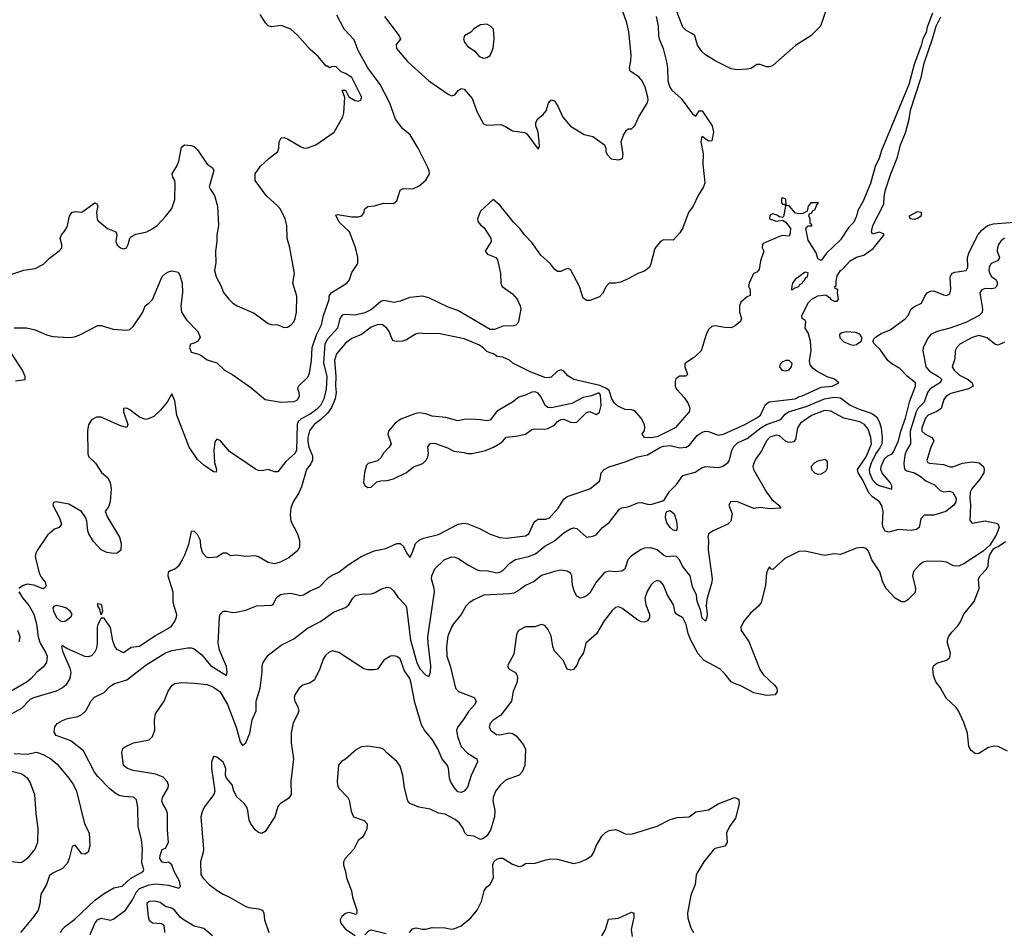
# Model space of a CAD drawing. Header units: inches. Extents: x 1384664 to 1536621, y 460766 to 646467.
# Tile 168 of 256: x 1452204 to 1458329, y 523392 to 529069. Entities that reach past the tile are written whole.
import ezdxf

# ---------------------------------------------------------------- set-up
doc = ezdxf.new("R2010")
doc.units = ezdxf.units.IN
doc.header["$MEASUREMENT"] = 0
doc.layers.add('B4552', color=7, linetype='Continuous')

msp = doc.modelspace()

# ---------------------------------------------------------------- linework, layer by layer
at = {"layer": 'B4552', "color": 5}
for points, elevation in [([(1457881.6, 529110), (1457850, 529023.8), (1457842.2, 528990), (1457821.4, 528950), (1457811.7, 528908.3), (1457769.1, 528790), (1457734.3, 528665.7), (1457564.4, 528255.6), (1457550, 528207.7), (1457524.9, 528155.1), (1457496.5, 528050), (1457450, 527936.3), (1457418.4, 527881.6), (1457410, 527846.8), (1457392.6, 527810), (1457361.7, 527778.3), (1457310, 527700.7), (1457222.5, 527617.5), (1457190, 527571), (1457170, 527581), (1457159.5, 527619.5), (1457110, 527698), (1457094, 527770), (1457110, 527786), (1457132.7, 527787.3), (1457132.7, 527792.7), (1457122, 527802), (1457122, 527830), (1457114, 527850), (1457118, 527862), (1457132.7, 527867.3), (1457138, 527882), (1457150, 527886), (1457162, 527918), (1457174, 527930), (1457126, 527930), (1457108, 527910), (1457102, 527878), (1457076.4, 527863.6), (1457050, 527862), (1457030, 527866), (1456990, 527911.3), (1456972.7, 527912.7), (1456970, 527952), (1456950, 527962), (1456944, 527956), (1456944, 527930), (1456950, 527922), (1456962, 527922), (1456968.4, 527908.4), (1456955.1, 527844.9), (1456950, 527838), (1456930, 527842), (1456914, 527854), (1456890, 527862), (1456870, 527854), (1456869, 527831), (1456910, 527815.3), (1456950, 527822), (1456970, 527809.3), (1456999.6, 527770), (1456998, 527742), (1456990, 527722), (1456950, 527726), (1456930, 527720.7), (1456830, 527677.3), (1456824.5, 527670), (1456823.7, 527650), (1456834, 527630), (1456812.7, 527570), (1456804.7, 527515.3), (1456790, 527498), (1456768, 527490), (1456742, 527430), (1456738, 527410), (1456748, 527390), (1456747.3, 527352.7), (1456730, 527344.7), (1456690, 527311.3), (1456680.9, 527290), (1456680.9, 527250), (1456695.3, 527210), (1456688.9, 527191.1), (1456654.8, 527165.2), (1456630, 527153.4), (1456590, 527154), (1456530, 527164.4), (1456510, 527160.4), (1456490, 527143), (1456474.3, 527110), (1456442.7, 527010), (1456402, 526970), (1456342, 526930), (1456342, 526910), (1456358, 526862), (1456348, 526852), (1456309.2, 526850.8), (1456285.6, 526834.4), (1456280.9, 526819.1), (1456282, 526790), (1456289.6, 526770), (1456338, 526718), (1456362.4, 526682.4), (1456372.3, 526652.3), (1456368.6, 526630), (1456280.8, 526530), (1456170, 526473.9), (1456127.7, 526467.7), (1456090.2, 526470.2), (1456077, 526490), (1456090, 526513.2), (1456093.2, 526533.2), (1456090, 526550.6), (1456070, 526590.5), (1456030, 526635.5), (1456010, 526642), (1455970, 526643.7), (1455924, 526664), (1455904, 526684), (1455888.4, 526710), (1455870, 526762), (1455850, 526778), (1455812.8, 526792.8), (1455650.5, 526830.5), (1455614.6, 526854.6), (1455590, 526882.8), (1455570, 526891), (1455550, 526882.8), (1455510, 526844.9), (1455490, 526840.5), (1455470, 526843.8), (1455379.6, 526879.6), (1455272.6, 526932.6), (1455250, 526950.4), (1455210, 526970.4), (1455174.8, 526974.8), (1455152, 526990), (1455130, 526996), (1455110, 527006), (1455088.2, 527028.2), (1455064.1, 527044.1), (1454970, 527084.4), (1454810, 527117.6), (1454730, 527115.5), (1454690, 527119.1), (1454667, 527113), (1454610, 527077.3), (1454586, 527070), (1454546.9, 527066.9), (1454530, 527070.8), (1454521.7, 527081.7), (1454502, 527130), (1454487.3, 527150), (1454461, 527170), (1454433, 527173), (1454390, 527156.5), (1454329.8, 527110.2), (1454270, 527086.5), (1454230, 527057.8), (1454174, 526990), (1454161.7, 526950), (1454170.8, 526850.8), (1454168.7, 526791.3), (1454172.4, 526750), (1454166.2, 526710), (1454142.9, 526657.1), (1454119, 526621), (1454078.1, 526581.9), (1454035.4, 526550), (1454007.4, 526512.6), (1453996.4, 526470), (1453995.6, 526444.4), (1454003.3, 526410), (1454025, 526355), (1454026, 526330), (1454014.4, 526305.6), (1453987.3, 526270), (1453956, 526164), (1453937.7, 526122.3), (1453905.8, 526070), (1453890.8, 526030), (1453886.5, 525990), (1453890.9, 525950), (1453931.1, 525871.1), (1453943.7, 525830), (1453945.3, 525790), (1453933.2, 525766.8), (1453879.1, 525720.9), (1453825.1, 525694.9), (1453790, 525684.7), (1453750, 525692.6), (1453690, 525726.9), (1453670, 525733.3), (1453610, 525730.3), (1453550, 525738.7), (1453514.8, 525734.8), (1453490, 525751), (1453470, 525750.8), (1453430, 525724.9), (1453380.9, 525720.9), (1453365.9, 525725.8), (1453342.4, 525750), (1453330.5, 525789.5), (1453328, 525830), (1453310, 525866.8), (1453290, 525886.8), (1453270, 525884.7), (1453254.7, 525805.3), (1453230, 525738), (1453215.1, 525710), (1453190, 525667.7), (1453170, 525650.7), (1453140.1, 525639.9), (1453127.3, 525630), (1453126.2, 525610), (1453156.5, 525510), (1453156.2, 525450), (1453160.2, 525430), (1453179.7, 525370), (1453177.4, 525350), (1453168, 525330), (1453141.2, 525290), (1453045.1, 525234.9), (1452950, 525170.4), (1452897.4, 525162.6), (1452850, 525130.6), (1452810, 525151.5), (1452795.9, 525170), (1452784.1, 525204.1), (1452768.5, 525288.5), (1452730, 525346), (1452710, 525346), (1452690, 525307.3), (1452686.3, 525290), (1452686.2, 525190), (1452682.1, 525157.9), (1452670, 525131.8), (1452650, 525112.8), (1452630, 525104.9), (1452610, 525107.8), (1452496.9, 525156.9), (1452470, 525174.4), (1452464.5, 525170), (1452470, 525141.2), (1452516, 525036), (1452521.4, 525010), (1452515.7, 524970), (1452490, 524930.1), (1452470, 524912.8), (1452430, 524892.6), (1452290, 524851.5), (1452270, 524840.2), (1452215, 524785), (1452150, 524748.2)], 620), ([(1454472.4, 529090), (1454564.4, 528970), (1454571.9, 528948.1), (1454545.3, 528914.7), (1454548.9, 528890), (1454616.2, 528810), (1454750, 528689.2), (1454870, 528605.3), (1454890, 528596.4), (1454910, 528602.4), (1454931.8, 528628.2), (1454950, 528641.1), (1454970, 528636.2), (1455019.3, 528579.3), (1455050, 528493.1), (1455090, 528421.3), (1455110, 528412.7), (1455196.7, 528416.7), (1455225.5, 528405.5), (1455270, 528378), (1455346.8, 528366.8), (1455358.8, 528358.8), (1455430, 528264.7), (1455437.2, 528282.8), (1455436, 528310), (1455428.7, 528370), (1455414, 528410), (1455414, 528430), (1455426.8, 528453.2), (1455460.2, 528479.8), (1455478.6, 528501.4), (1455494, 528550), (1455510, 528571.3), (1455530, 528564.7), (1455552.1, 528532.1), (1455583.4, 528463.4), (1455630, 528407.3), (1455715.3, 528355.3), (1455770, 528342.8), (1455842, 528290), (1455851.1, 528271.1), (1455851, 528250), (1455858.8, 528230), (1455884.1, 528204.1), (1455930, 528198), (1455953.6, 528206.4), (1455957.2, 528230), (1455945.2, 528310), (1455959.3, 528350), (1455978.6, 528381.4), (1455990, 528391), (1456010, 528391), (1456030, 528411.3), (1456054.9, 528465.1), (1456108, 528550), (1456113.3, 528570), (1456112.1, 528587.9), (1456094, 528650), (1456077, 528690), (1456054.6, 528714.6), (1456002, 528750), (1455999.2, 528759.2), (1455996.8, 528770), (1456006.3, 528813.7), (1456008, 528850), (1455993.9, 528993.9), (1455981.6, 529050), (1455946.2, 529150)], 660), ([(1457227.4, 529150), (1457186.6, 529030), (1457126.3, 528970), (1457030, 528908.1), (1456890, 528783.7), (1456870, 528775.8), (1456850, 528777), (1456810, 528790.6), (1456790, 528790.8), (1456754.2, 528765.8), (1456730, 528760.7), (1456670, 528757.1), (1456630, 528764.4), (1456530, 528813.4), (1456470, 528850.3), (1456448.9, 528870), (1456419.6, 528910), (1456403, 528970), (1456390, 528981.6), (1456350, 529001.3), (1456330, 529023.7), (1456287.5, 529130)], 640), ([(1452154.8, 527485.3), (1452230, 527510.6), (1452299.1, 527520.9), (1452352, 527548), (1452390, 527586.8), (1452449.5, 527630.5), (1452465.2, 527650), (1452466.6, 527670), (1452456.2, 527710), (1452463.6, 527730), (1452484.9, 527755.1), (1452499.1, 527780.9), (1452513.6, 527846.4), (1452529.2, 527870), (1452550, 527876), (1452590, 527871.3), (1452671, 527931), (1452683.6, 527923.6), (1452690.7, 527910.7), (1452682, 527870), (1452684.9, 527830), (1452690, 527821), (1452750.4, 527770.4), (1452801, 527750), (1452807.7, 527730), (1452802, 527690), (1452810, 527666.8), (1452830, 527651), (1452850, 527644), (1452868, 527650), (1452879.3, 527670), (1452889, 527710), (1452899.5, 527720.5), (1452925.6, 527734.4), (1452994, 527750), (1453032.7, 527770), (1453059.3, 527790), (1453110, 527844), (1453150, 527895.8), (1453169.8, 527950), (1453172, 528050), (1453169.8, 528069.8), (1453157.6, 528090), (1453152.8, 528110), (1453181.8, 528158.2), (1453194.8, 528190), (1453210, 528276), (1453230, 528290.8), (1453270, 528287.3), (1453290, 528280.7), (1453310, 528260.7), (1453370, 528170.8), (1453402, 528150), (1453410.9, 528130.9), (1453382.8, 528030), (1453390, 528012), (1453416.4, 527976.4), (1453435.3, 527910), (1453440.2, 527790), (1453429.3, 527730.7), (1453429.3, 527690), (1453421.1, 527630), (1453423.2, 527556.8), (1453415.8, 527510), (1453427, 527470), (1453455.8, 527415.8), (1453472.5, 527372.5), (1453504.4, 527330), (1453530, 527306.7), (1453557.3, 527290), (1453662.7, 527242.8), (1453750, 527179.1), (1453770, 527173), (1453810, 527170.7), (1453850, 527154), (1453870, 527156.3), (1453892, 527170), (1453909.7, 527190.3), (1453918, 527210), (1453925.1, 527250), (1453928.7, 527350), (1453903.8, 527430), (1453913.5, 527490), (1453883.5, 527650), (1453866.9, 527710), (1453866, 527790), (1453854.7, 527830), (1453825.6, 527890), (1453809.5, 527910), (1453736.6, 527976.6), (1453669.5, 528070), (1453669.5, 528110), (1453702, 528158), (1453753.4, 528206.6), (1453809.4, 528250), (1453815.8, 528270), (1453818.9, 528310), (1453830, 528334.4), (1453850, 528336.5), (1453870, 528329.1), (1453950, 528279.6), (1453970, 528271.8), (1453990, 528270.4), (1454045.2, 528290), (1454161.2, 528370), (1454214.2, 528465.8), (1454220.9, 528490), (1454225.6, 528585.6), (1454210, 528632), (1454230, 528630.8), (1454250.8, 528590), (1454290, 528566), (1454310, 528562), (1454328.7, 528570), (1454331.1, 528590), (1454269.5, 528710), (1454230, 528735.1), (1454204.8, 528744.8), (1454170, 528779), (1454143.6, 528776.4), (1454131.1, 528768.9), (1454119.3, 528779.3), (1454110, 528781.2), (1454059.8, 528839.7), (1454010, 528884), (1453932.7, 528972.7), (1453890.4, 529010.4), (1453830, 529033.1), (1453770, 529024.7), (1453750, 529031.6), (1453733.3, 529050), (1453700.7, 529100.7)], 680), ([(1452170, 527151.7), (1452246.9, 527153.1), (1452300.6, 527140.6), (1452370, 527109.2), (1452410, 527098), (1452510, 527091.6), (1452544.4, 527095.6), (1452574.1, 527105.8), (1452690, 527167.3), (1452710, 527167.7), (1452784.9, 527144.9), (1452870, 527138.4), (1452890, 527142.4), (1452910, 527160.5), (1452969.4, 527250), (1452984.5, 527290), (1453010, 527307.2), (1453030, 527328.4), (1453090, 527470.8), (1453110, 527490.7), (1453130, 527500.7), (1453150, 527506.8), (1453181.4, 527501.4), (1453190, 527498.8), (1453200.3, 527480.3), (1453214.4, 527430), (1453217.7, 527370), (1453206.7, 527290), (1453211.5, 527250), (1453242.1, 527202.1), (1453311.6, 527130), (1453326.4, 527093.6), (1453311.3, 527070), (1453290, 527057.2), (1453266, 527050), (1453260.7, 527030), (1453270, 527001), (1453310, 526990.8), (1453330, 526982), (1453370, 526953.7), (1453430, 526934.4), (1453478.4, 526890), (1453530, 526860.9), (1453641.7, 526781.7), (1453730, 526706), (1453830, 526690.3), (1453910, 526694.4), (1453930, 526701.6), (1453936.9, 526710), (1453945.6, 526730), (1453942.9, 526750), (1453933.3, 526770), (1453938.3, 526790), (1453995.4, 526844.6), (1454007.3, 526870), (1454018.8, 526950), (1454024.1, 527030), (1454050.8, 527109.2), (1454080.5, 527170), (1454093.5, 527230), (1454129.5, 527329.5), (1454129.6, 527350), (1454140.7, 527370), (1454238.9, 527430), (1454256.3, 527450), (1454270, 527496), (1454308.1, 527551.9), (1454308.3, 527590), (1454292.7, 527652.7), (1454256, 527750), (1454192.3, 527810), (1454170, 527854), (1454182, 527858), (1454270, 527843.1), (1454310, 527843.7), (1454332.7, 527850), (1454346, 527870), (1454349.6, 527890.4), (1454370, 527906.8), (1454410, 527910.6), (1454470, 527928.2), (1454530, 527925.7), (1454550, 527942), (1454570.9, 528009.1), (1454590, 528018.5), (1454650, 528018), (1454690, 528036.1), (1454730, 528070.3), (1454753, 528110), (1454751.6, 528130), (1454743.5, 528150), (1454683.8, 528270), (1454633.6, 528353.6), (1454588.1, 528390), (1454542.3, 528450), (1454506, 528550), (1454474.1, 528614.1), (1454445.5, 528665.5), (1454370.7, 528770), (1454310, 528877), (1454284.5, 528944.5), (1454223.4, 529010), (1454177, 529097.1)], 660), ([(1456164.4, 529090), (1456176.4, 529030), (1456178.9, 528970), (1456182, 528950), (1456207.1, 528890), (1456227.5, 528807.5), (1456234, 528770), (1456236.8, 528690), (1456247.4, 528650), (1456261.1, 528630), (1456319.6, 528579.6), (1456390, 528483.7), (1456410, 528468.7), (1456430, 528502), (1456450, 528502.7), (1456511.9, 528410), (1456521.1, 528370), (1456510, 528316), (1456490, 528314), (1456450, 528342.8), (1456445.4, 528334.6), (1456442.3, 528310), (1456454.9, 528234.9), (1456453.8, 528170), (1456466, 528054), (1456458.5, 528030), (1456424.1, 527975.9), (1456393.7, 527910), (1456365.4, 527870), (1456330, 527774), (1456310, 527743), (1456270, 527698), (1456210, 527700.5), (1456189.4, 527690), (1456154.8, 527645.2), (1456129.2, 527550), (1456121.2, 527530), (1456110, 527518.8), (1456090, 527504.9), (1456050, 527490.6), (1455990, 527457.1), (1455942.5, 527437.5), (1455910, 527430.6), (1455870, 527430.8), (1455851.5, 527408.5), (1455830, 527366), (1455810, 527346), (1455750, 527322.8), (1455730, 527322.8), (1455710, 527336), (1455687.2, 527410), (1455630, 527514.8), (1455610, 527520.7), (1455570, 527503.8), (1455550, 527503.1), (1455530, 527517.6), (1455505.2, 527550), (1455445.2, 527605.2), (1455390, 527682.6), (1455343.8, 527730), (1455315.5, 527770), (1455275.8, 527810), (1455190, 527915.5), (1455149.4, 527950.6), (1455070, 527878), (1455052.3, 527830), (1455054.8, 527814.8), (1455070, 527793.2), (1455094.3, 527774.3), (1455134, 527710), (1455136, 527690), (1455100.5, 527630), (1455114.5, 527610), (1455166, 527590), (1455175.7, 527575.7), (1455195.3, 527490), (1455196.4, 527430), (1455205.7, 527410), (1455270, 527364.2), (1455298, 527330), (1455317, 527290), (1455320.9, 527270), (1455307.3, 527192.8), (1455300.7, 527179.3), (1455290.8, 527169.2), (1455274.9, 527165.1), (1455210, 527162.8), (1455158.3, 527141.7), (1455130, 527141.6), (1454930, 527259.3), (1454870, 527280.4), (1454750, 527338.8), (1454710, 527349.5), (1454630, 527342.1), (1454570, 527318.7), (1454530.7, 527310.7), (1454470, 527323.2), (1454450, 527316.3), (1454393.2, 527266.8), (1454350, 527246.2), (1454290, 527231.6), (1454230, 527235.4), (1454210, 527231.5), (1454195.4, 527210), (1454180.9, 527150), (1454117.8, 527082.2), (1454101.8, 527050), (1454094.4, 526934.4), (1454113.9, 526850), (1454110.9, 526770), (1454095.3, 526710), (1454074.6, 526670), (1454050, 526644.7), (1454010, 526615.2), (1453954.7, 526585.3), (1453936.9, 526570), (1453929.9, 526550), (1453926.5, 526390), (1453915.1, 526370), (1453859.8, 526320.2), (1453810, 526257.3), (1453790, 526256.3), (1453750, 526270.4), (1453710, 526262.4), (1453690, 526263.8), (1453670, 526272.4), (1453510, 526383.7), (1453451.2, 526451.2), (1453430, 526460.5), (1453417.7, 526442.3), (1453410.9, 526389.1), (1453415.4, 526315.4), (1453428.7, 526270), (1453426, 526254), (1453410, 526256), (1453350, 526297.1), (1453310, 526332.7), (1453257.6, 526410), (1453181.2, 526610), (1453170, 526698), (1453150, 526741), (1453122, 526690), (1453080.1, 526639.9), (1453038.6, 526601.4), (1453010, 526587.7), (1452990, 526583), (1452970, 526588.5), (1452950, 526597.6), (1452890, 526642.4), (1452870, 526652), (1452849.5, 526650.5), (1452849.5, 526630), (1452875.6, 526550), (1452870, 526531.3), (1452830, 526543.7), (1452710, 526596.4), (1452682.4, 526597.6), (1452650, 526579.1), (1452631, 526549), (1452625.5, 526514.5), (1452628.1, 526368.1), (1452633.7, 526350), (1452674.8, 526310), (1452713.2, 526253.2), (1452750, 526221.3), (1452766.2, 526190), (1452772.2, 526150), (1452767.5, 526072.5), (1452757.4, 526042.6), (1452736, 526010), (1452751.5, 525970), (1452823.8, 525850), (1452835.4, 525810), (1452832.7, 525770), (1452810, 525751), (1452790, 525747.7), (1452746.3, 525753.7), (1452710, 525770.4), (1452663.8, 525823.8), (1452634.7, 525870), (1452626.8, 525890), (1452621.6, 525950), (1452615.5, 525970), (1452587.6, 526010), (1452510, 526054.7), (1452430, 526070.4), (1452413.6, 526066.4), (1452409.5, 526050), (1452451.2, 525970), (1452464.5, 525930), (1452450, 525910.7), (1452421, 525899), (1452377.6, 525862.4), (1452312, 525768), (1452303.5, 525750), (1452300.8, 525730), (1452325.3, 525625.3), (1452338.6, 525598.6), (1452362, 525570), (1452369.2, 525550), (1452362.7, 525537.3), (1452350, 525527.7), (1452292.1, 525552.1), (1452250, 525557), (1452225.2, 525550), (1452204.7, 525535.3), (1452199.3, 525530)], 640), ([(1452457.5, 523390), (1452469, 523410), (1452489.5, 523430.5), (1452547.3, 523472.7), (1452669.1, 523590), (1452730, 523634.1), (1452790, 523668.5), (1452840.9, 523679.1), (1452892.6, 523727.4), (1452972.4, 523770), (1452976.5, 523783.5), (1452964, 523824), (1452968.7, 523911.3), (1452960.7, 523970), (1452941.2, 524050), (1452939.7, 524170), (1452930, 524216.3), (1452912.6, 524232.6), (1452850, 524235.6), (1452822.5, 524242.5), (1452797.2, 524257.2), (1452764.7, 524284.7), (1452690, 524361.2), (1452670, 524388.6), (1452601.4, 524521.4), (1452522.9, 524582.9), (1452430, 524615.6), (1452417.9, 524637.9), (1452421.5, 524670), (1452437.5, 524690), (1452470, 524709.4), (1452501, 524721), (1452565, 524735), (1452590, 524747), (1452615.9, 524770), (1452648.9, 524831.1), (1452670, 524855), (1452730, 524884.2), (1452761.8, 524918.2), (1452790, 524938.2), (1452870, 524963.1), (1452990, 525056.6), (1453110, 525131), (1453150, 525145.4), (1453250, 525160.6), (1453270, 525161.7), (1453290, 525154.6), (1453337.4, 525117.4), (1453390, 525052.2), (1453490, 524989.6), (1453494.3, 525010), (1453490, 525045.5), (1453447, 525147), (1453438.5, 525190), (1453446.1, 525350), (1453451.1, 525370), (1453470, 525389.8), (1453490.5, 525390.5), (1453530, 525381.8), (1453550, 525383.5), (1453610, 525396), (1453677.7, 525422.3), (1453772, 525428), (1453783.8, 525436.2), (1453799.6, 525470), (1453810, 525481.7), (1453827.3, 525492.7), (1453850, 525498.3), (1453890, 525501.2), (1453950, 525487), (1453970, 525491.9), (1454010, 525516.2), (1454070, 525541.4), (1454123.5, 525596.5), (1454147.3, 525612.7), (1454190, 525631.5), (1454244.9, 525675.1), (1454329.1, 525730), (1454410, 525766), (1454480.7, 525779.3), (1454550, 525811.5), (1454570.3, 525810.3), (1454592, 525792), (1454610, 525752), (1454630, 525723.6), (1454644.9, 525750), (1454665.8, 525810), (1454688, 525832), (1454715.5, 525844.5), (1454810, 525867.5), (1454931.3, 525931.3), (1454970, 525937), (1454992.6, 525932.6), (1455063.9, 525903.9), (1455130, 525868), (1455190, 525847.8), (1455230, 525844), (1455350, 525858.5), (1455370.9, 525870), (1455401.6, 525938.4), (1455410.7, 525949.3), (1455430, 525962.2), (1455477.9, 525962.1), (1455500.3, 525970), (1455553.2, 526030), (1455590, 526086), (1455610, 526102.6), (1455750.5, 526150), (1455810, 526199.3), (1455815.8, 526210), (1455821.4, 526250), (1455839.5, 526270), (1455870, 526287.9), (1455970, 526318), (1456050, 526349.9), (1456110, 526363), (1456190, 526409.6), (1456210, 526416.9), (1456250, 526419.8), (1456310, 526405.5), (1456350, 526409), (1456370, 526421.7), (1456418.3, 526481.7), (1456450, 526504.2), (1456470, 526508.7), (1456490, 526506.4), (1456550, 526485.5), (1456583, 526490), (1456714.9, 526550), (1456790, 526592.1), (1456813.4, 526610), (1456844, 526676), (1456867.4, 526692.6), (1457027.3, 526710), (1457054.4, 526725.6), (1457072.7, 526730), (1457190, 526784.2), (1457257.3, 526790), (1457298.9, 526810), (1457273.2, 526833.2), (1457227.8, 526847.8), (1457163.6, 526883.6), (1457139.9, 526899.9), (1457121.8, 526921.8), (1457116.9, 526950), (1457128.4, 527010), (1457124, 527070), (1457110, 527122), (1457091.3, 527150), (1457094, 527190), (1457090, 527198), (1457070.9, 527210.9), (1457070.6, 527230), (1457111.4, 527310), (1457132, 527330), (1457170, 527351.3), (1457218, 527358), (1457242, 527342), (1457250, 527329), (1457270, 527318), (1457290, 527318), (1457298, 527330), (1457292, 527370), (1457294, 527390), (1457278, 527398), (1457274, 527410), (1457283.6, 527416.4), (1457283.4, 527443.4), (1457290, 527476), (1457310, 527509.4), (1457322.8, 527517.2), (1457370.7, 527570), (1457410, 527591.1), (1457455.9, 527604.1), (1457514.2, 527645.8), (1457581, 527730), (1457577.3, 527737.3), (1457550, 527747.3), (1457510, 527736), (1457503.8, 527750), (1457512.2, 527790), (1457578.9, 527921.1), (1457581.2, 527970), (1457589.2, 528010), (1457622.4, 528110), (1457665.7, 528214.3), (1457683.2, 528290), (1457714.4, 528365.6), (1457736.9, 528450), (1457746.5, 528506.5), (1457811, 528709), (1457830, 528798), (1457883.2, 528950), (1457905.6, 529030), (1457933.3, 529086.7)], 620), ([(1452642.9, 523377.1), (1452673.8, 523450), (1452688.3, 523470), (1452710, 523478.7), (1452770, 523466.9), (1452790, 523474.6), (1452861.3, 523530), (1452906.1, 523593.9), (1452930, 523644.3), (1452950, 523663.6), (1453010, 523687.5), (1453050, 523692.5), (1453130, 523684), (1453193.2, 523666.8), (1453203.4, 523676.6), (1453198.7, 523710), (1453164.3, 523770), (1453150, 523811), (1453130, 523827.7), (1453110, 523823.1), (1453090, 523827.2), (1453076.5, 523850), (1453077, 523870), (1453090, 523906), (1453110, 523915.1), (1453130.2, 523950), (1453123.2, 524030), (1453124.3, 524130), (1453115.3, 524155.3), (1453093.8, 524190), (1453088.5, 524210), (1453092.2, 524230), (1453127.5, 524290), (1453129.3, 524310), (1453121.8, 524330), (1453096, 524355.9), (1453050, 524374.8), (1452910, 524397.4), (1452874, 524410), (1452848.9, 524430), (1452839.1, 524510), (1452845.2, 524534.8), (1452856.8, 524543.2), (1452911.3, 524570), (1453010, 524589.7), (1453030.2, 524609.8), (1453045.3, 524650), (1453042.3, 524710), (1453049, 524750), (1453102, 524830), (1453127.9, 524892.1), (1453151.6, 524928.4), (1453170, 524939.6), (1453210, 524946), (1453290, 524942.7), (1453370, 524933.1), (1453410, 524917.6), (1453450, 524888.3), (1453496.8, 524810), (1453550, 524668.7), (1453576.2, 524576.2), (1453590, 524553.3), (1453610, 524569.8), (1453636.6, 524630), (1453650, 524712.7), (1453675.8, 524770), (1453675.3, 524830), (1453699.1, 524910), (1453712.3, 525010), (1453713.1, 525050), (1453719.5, 525070), (1453750, 525116.2), (1453830, 525178), (1453910, 525217.4), (1453995.1, 525284.9), (1454075.4, 525324.6), (1454156.3, 525383.7), (1454230, 525412.4), (1454252, 525430), (1454276.4, 525470), (1454292.9, 525487.1), (1454330, 525495.6), (1454390, 525496.9), (1454414.9, 525505.1), (1454450, 525527), (1454490, 525539.5), (1454510, 525535.1), (1454530, 525515.6), (1454556.5, 525476.5), (1454601.8, 525430), (1454610, 525415.4), (1454635.8, 525210), (1454673.6, 525070), (1454692.9, 525030), (1454730, 524991.3), (1454750, 524982.7), (1454759.1, 525010), (1454761.2, 525050), (1454744, 525190), (1454743.3, 525230), (1454783.5, 525510), (1454782.4, 525530), (1454765.8, 525590), (1454767.9, 525610), (1454786.7, 525653.3), (1454844.9, 525710), (1454890, 525728), (1454910, 525726.6), (1454930, 525718.9), (1454995, 525675), (1455050, 525646), (1455070, 525641.4), (1455110, 525641.8), (1455170, 525628.2), (1455190, 525631.8), (1455210, 525642.2), (1455252.6, 525687.4), (1455287.9, 525712.1), (1455370, 525730.5), (1455412.8, 525747.2), (1455470, 525793.8), (1455530, 525827), (1455590, 525877.7), (1455630, 525901.7), (1455650, 525908.2), (1455670, 525903.5), (1455730, 525849.6), (1455770, 525855.6), (1455790, 525863.6), (1455830, 525909.5), (1455870, 525940.9), (1455935.4, 526024.6), (1455950, 526031.8), (1455990, 526038.8), (1456050, 526064.1), (1456070, 526066.2), (1456110, 526054.3), (1456130, 526053.6), (1456204.9, 526075.1), (1456215.2, 526084.7), (1456245.5, 526134.5), (1456290, 526178), (1456330, 526232.8), (1456405.2, 526254.8), (1456450, 526283.7), (1456470, 526289.9), (1456550, 526284.4), (1456574.8, 526290), (1456610, 526311.8), (1456619.6, 526330), (1456633.1, 526390), (1456645.9, 526414.1), (1456670, 526436.6), (1456730, 526464.7), (1456813.8, 526530), (1456850, 526551.6), (1456938.7, 526581.3), (1456965.2, 526614.8), (1456987.1, 526630), (1457097.1, 526662.9), (1457210, 526710.3), (1457270, 526720.6), (1457310, 526716.7), (1457370, 526670.6), (1457426.3, 526646.3), (1457501.6, 526621.6), (1457522.7, 526610), (1457536.3, 526596.3), (1457551.4, 526570), (1457562.7, 526530), (1457569, 526469), (1457567, 526430), (1457555.1, 526404.9), (1457529.7, 526370), (1457500.8, 526310), (1457489.1, 526270), (1457490.3, 526250), (1457510, 526206.1), (1457530, 526183.4), (1457550, 526172.2), (1457630, 526149.5), (1457628.9, 526170), (1457618.3, 526190), (1457568.9, 526248.9), (1457561.6, 526270), (1457562.6, 526290), (1457583, 526337), (1457604.6, 526355.4), (1457630.8, 526369.2), (1457639, 526381.1), (1457670, 526450), (1457685.1, 526510), (1457713.8, 526590), (1457741.2, 526698.8), (1457777.5, 526790), (1457777.5, 526810), (1457727.9, 526850), (1457680.3, 526900.3), (1457630, 526927.6), (1457603.6, 526950), (1457557.7, 527017.8), (1457521, 527050), (1457511.3, 527070), (1457522, 527090), (1457563.2, 527116.8), (1457620.1, 527139.9), (1457712.1, 527207.9), (1457730.8, 527230), (1457750.2, 527270), (1457770, 527285.3), (1457814.2, 527305.8), (1457834.9, 527350), (1457850, 527370.7), (1457870, 527379.8), (1457890, 527382.2), (1457950, 527356.8), (1457970, 527354.2), (1457990, 527364.7), (1457995.7, 527390), (1457992.8, 527467.2), (1457998.8, 527481.2), (1458007.8, 527492.2), (1458022.1, 527497.9), (1458092, 527510), (1458102.8, 527530), (1458100.6, 527590), (1458110, 527623.1), (1458167.5, 527732.5), (1458190, 527760.6), (1458224.9, 527790), (1458261.1, 527798.9), (1458390, 527809.9)], 640), ([(1458330.4, 527710), (1458307.5, 527692.5), (1458292.3, 527670), (1458286.4, 527650), (1458285.5, 527630), (1458299.3, 527590), (1458296.7, 527583.3), (1458286.8, 527570), (1458247.8, 527552.2), (1458235.6, 527530), (1458232.7, 527510), (1458238.5, 527490), (1458250, 527472.2), (1458279.6, 527450), (1458286.9, 527430), (1458280.8, 527410), (1458270, 527399.2), (1458250, 527394.5), (1458210, 527397.7), (1458190.3, 527389.7), (1458176.4, 527370), (1458194, 527270), (1458191.7, 527248.3), (1458171.9, 527228.1), (1458090, 527186.3), (1457990, 527149.4), (1457911, 527129), (1457872.4, 527110), (1457856, 527090), (1457823.6, 527030), (1457821.6, 527010), (1457840.8, 526910), (1457862.8, 526882.8), (1457920.5, 526850), (1457940.6, 526830), (1457927.9, 526810), (1457866.6, 526770), (1457851.5, 526750), (1457830.1, 526690), (1457791.3, 526650), (1457780.9, 526630), (1457743, 526510), (1457745.9, 526430), (1457720.1, 526390), (1457710, 526360.5), (1457703.8, 526310), (1457705.3, 526285.3), (1457711.2, 526271.2), (1457723.1, 526263.1), (1457771.2, 526250), (1457806.4, 526230), (1457841, 526201), (1457895.6, 526175.6), (1457930, 526140.9), (1457950, 526131.5), (1457990, 526136.6), (1458010, 526126.9), (1458029.6, 526090), (1458028.1, 526070), (1458015, 526050), (1457965.2, 526010), (1457890, 525987.1), (1457830, 525987.4), (1457810, 525963.6), (1457798.6, 525910), (1457783, 525897), (1457750, 525891.1), (1457670, 525897.8), (1457610, 525881.9), (1457588.2, 525888.2), (1457575.8, 525910), (1457571.2, 525930), (1457575.4, 526010), (1457567.8, 526047.8), (1457552.3, 526070), (1457510, 526100.2), (1457486.3, 526126.3), (1457450, 526205), (1457420.9, 526250), (1457415, 526270), (1457470, 526349.6), (1457503.1, 526430), (1457499, 526470), (1457482.5, 526522.5), (1457460.3, 526550), (1457430, 526566.9), (1457330, 526590.5), (1457250, 526634.6), (1457210, 526637.8), (1457130, 526607.3), (1457061.1, 526558.9), (1457042, 526530), (1457030, 526458), (1457017.2, 526442.8), (1457000.9, 526439.1), (1456981.7, 526441.7), (1456967.7, 526447.7), (1456930, 526479.9), (1456910, 526484.1), (1456870, 526471.2), (1456850.2, 526450), (1456821.6, 526390), (1456782.8, 526337.2), (1456770.2, 526310), (1456764.8, 526290), (1456768.1, 526270), (1456849, 526129), (1456883.6, 526083.6), (1456925.5, 526050), (1456938, 526030), (1456870, 526026.3), (1456810, 526034.7), (1456770, 526028), (1456670, 526069.4), (1456628.4, 526071.6), (1456614.8, 526050), (1456635.4, 525995.4), (1456628.2, 525950), (1456610, 525931.8), (1456518.8, 525890), (1456488.7, 525870), (1456483.8, 525850), (1456488.3, 525828.3), (1456487.7, 525772.2), (1456512.2, 525590), (1456510, 525569.2), (1456478, 525462), (1456474.6, 525425.4), (1456481.5, 525370), (1456479.6, 525350), (1456470, 525326.6), (1456450, 525346.6), (1456438.2, 525398.2), (1456418.8, 525450), (1456414.3, 525490), (1456390, 525540.5), (1456374.3, 525610), (1456326.2, 525670), (1456308, 525710), (1456290, 525728.9), (1456270, 525732), (1456230, 525728.2), (1456210, 525737.3), (1456170, 525771.9), (1456130, 525784.7), (1456090, 525781), (1456070, 525773.3), (1456010, 525732.9), (1455987.7, 525710), (1455968.2, 525651.8), (1455950, 525638.3), (1455910, 525633.8), (1455870, 525638.8), (1455841.3, 525630), (1455790, 525569.7), (1455750, 525502.6), (1455730, 525484.4), (1455710, 525474.3), (1455690, 525471.3), (1455678, 525478), (1455670, 525483.6), (1455655.1, 525510), (1455643.8, 525550), (1455638, 525610), (1455630, 525627), (1455610, 525638.9), (1455570, 525644.4), (1455530, 525636.8), (1455449.4, 525610.6), (1455405.2, 525574.8), (1455350, 525548.6), (1455304.3, 525515.7), (1455277.4, 525502.5), (1455250, 525496.7), (1455091.6, 525488.4), (1455030, 525460.3), (1454999.4, 525440.6), (1454980, 525420), (1454950, 525368.3), (1454901.7, 525310), (1454890, 525289.6), (1454866.4, 525233.6), (1454859.2, 525170), (1454862, 525110), (1454881.9, 525050), (1454915.2, 524910), (1454934, 524890), (1455031.6, 524851.6), (1455043.2, 524830), (1455035.8, 524810), (1454995.3, 524764.7), (1454970, 524721.7), (1454929.4, 524670.5), (1454922.2, 524650), (1454927.8, 524610), (1454950, 524547), (1454990, 524507), (1455046.8, 524470), (1455051.8, 524451.8), (1455012.7, 524367.3), (1454990, 524294), (1454968, 524270), (1454950, 524261), (1454930, 524265.3), (1454907.9, 524290), (1454886.6, 524326.6), (1454878.6, 524350), (1454872.2, 524410), (1454864.6, 524430), (1454830, 524474), (1454806.3, 524530), (1454772.5, 524590), (1454723.2, 524650), (1454703.1, 524683.1), (1454662.2, 524822.2), (1454638.2, 524950), (1454630.9, 524970), (1454597.7, 525017.7), (1454570, 525092.2), (1454550, 525108.6), (1454530, 525112.4), (1454510, 525109.7), (1454470, 525085.1), (1454430, 525029.5), (1454410, 525024.2), (1454370, 525024.2), (1454345.2, 525030), (1454190, 525133), (1454150, 525142), (1454130, 525134.7), (1454106.8, 525113.2), (1454091.8, 525090), (1454070.2, 525030), (1454037, 524963), (1454010, 524944.7), (1453965.5, 524930), (1453942.4, 524910), (1453915.8, 524870), (1453910.4, 524850), (1453914.9, 524830), (1453935.1, 524795.1), (1453940.3, 524770), (1453934.6, 524750), (1453905.6, 524694.4), (1453893.7, 524633.7), (1453892.7, 524570), (1453908, 524470), (1453890.5, 524330.5), (1453893.4, 524250), (1453876.7, 524223.3), (1453826.4, 524193.6), (1453810, 524174), (1453790.2, 524110), (1453730, 524018.7), (1453710, 524006.6), (1453690, 524012.8), (1453669.8, 524030), (1453638.7, 524070), (1453630.8, 524090), (1453623.5, 524150), (1453616.4, 524170), (1453602.4, 524190), (1453554, 524234), (1453536.2, 524270), (1453526, 524310), (1453491.2, 524351.2), (1453484.5, 524370), (1453485.6, 524410), (1453470, 524449.2), (1453430, 524482), (1453414, 524486), (1453410, 524486), (1453397.3, 524450), (1453397.1, 524410), (1453417.3, 524270), (1453410.7, 524250), (1453352.4, 524170), (1453338.3, 524141.7), (1453330.4, 524110), (1453346.7, 523910), (1453345.8, 523890), (1453329.2, 523830), (1453331.4, 523751.4), (1453344.2, 523730), (1453382, 523690), (1453431.4, 523651.4), (1453470, 523628.2), (1453510, 523610.1), (1453610, 523552.7), (1453630, 523545.2), (1453690, 523538.5), (1453713.7, 523530), (1453723.1, 523510), (1453727.6, 523470), (1453753.1, 523390)], 660), ([(1458330, 527063.5), (1458290, 527045.1), (1458270, 527051.1), (1458222.4, 527090), (1458170, 527103.7), (1458130, 527091.4), (1458052.9, 527050), (1458033.6, 527030), (1458024.2, 527010), (1458021.5, 526958.5), (1458004.6, 526910), (1458017.3, 526890), (1458050, 526858.2), (1458104.4, 526830), (1458128.4, 526810), (1458135.6, 526790), (1458106.6, 526773.4), (1457996.5, 526743.5), (1457970.3, 526730), (1457953.8, 526706.2), (1457936.9, 526650), (1457908.8, 526631.2), (1457854.9, 526610), (1457838.4, 526590), (1457815.1, 526530), (1457817, 526510), (1457837.2, 526490), (1457878.2, 526470), (1457890.8, 526450), (1457870, 526404.7), (1457847.3, 526327.3), (1457854.4, 526314.4), (1457862.8, 526310), (1457950, 526301.4), (1457992, 526288), (1458010, 526286.6), (1458070, 526310.1), (1458130, 526319), (1458171.8, 526311.8), (1458199.3, 526290), (1458204.9, 526270), (1458202, 526250), (1458177.2, 526210), (1458127.5, 526150), (1458116.5, 526130), (1458114.1, 526094.1), (1458119.6, 526050), (1458114, 525954), (1458130, 525938), (1458210, 525952.5), (1458277.8, 525937.8), (1458290.2, 525930), (1458297.2, 525910), (1458278.5, 525861.5), (1458239.1, 525800.9), (1458197.1, 525762.9), (1458076.8, 525683.2), (1458050, 525671.9), (1458030, 525669), (1458012.2, 525672.2), (1457970, 525694.3), (1457942.3, 525697.7), (1457850, 525699.8), (1457825.1, 525694.9), (1457801.1, 525678.9), (1457763.7, 525636.3), (1457757.1, 525610), (1457776.9, 525530), (1457774.3, 525505.7), (1457730, 525459.6), (1457710, 525448.3), (1457690, 525448.7), (1457650, 525470.8), (1457594.2, 525530), (1457574, 525570), (1457554.1, 525634.1), (1457505.7, 525710), (1457483.6, 525763.6), (1457470, 525778.9), (1457450, 525785.7), (1457410, 525781.1), (1457310, 525742), (1457270, 525745.4), (1457210, 525736.8), (1457090, 525762.4), (1457050, 525761.6), (1456963.1, 525716.9), (1456890, 525649.4), (1456874, 525654), (1456870, 525666), (1456862, 525658), (1456850, 525628), (1456844.4, 525550), (1456815.9, 525444.1), (1456799.9, 525420.1), (1456750, 525378), (1456710, 525329.6), (1456689.2, 525290), (1456691.7, 525270), (1456740.7, 525200.7), (1456807.6, 525027.6), (1456830, 524994.6), (1456898.7, 524930), (1456913.1, 524910), (1456917, 524890), (1456902.8, 524870), (1456850, 524864.5), (1456770, 524882), (1456690, 524925.6), (1456650, 524938.7), (1456629.6, 524950), (1456590, 524999.6), (1456558.7, 525030), (1456461.8, 525081.8), (1456424.2, 525124.2), (1456378.4, 525210), (1456362.4, 525250), (1456350, 525307), (1456330, 525347.8), (1456290.8, 525370.8), (1456282, 525382), (1456272, 525430), (1456233.4, 525490), (1456210, 525552.2), (1456190, 525575), (1456170, 525580.3), (1456150, 525571.7), (1456130, 525552), (1456107.1, 525512.9), (1456092, 525470), (1456100.1, 525430), (1456122, 525370), (1456122.3, 525350), (1456110.4, 525330), (1456090, 525322), (1456070, 525323.9), (1456050, 525333.8), (1455950, 525408.4), (1455930, 525416.9), (1455910, 525413), (1455890, 525394.3), (1455840.7, 525330), (1455792.4, 525247.6), (1455725.7, 525190), (1455710.4, 525130), (1455684.2, 525090), (1455670, 525054), (1455650, 525026), (1455630, 525022.7), (1455609.6, 525029.6), (1455583.9, 525083.9), (1455530, 525141.2), (1455520.7, 525170), (1455510, 525235.3), (1455490, 525277.2), (1455470, 525301.2), (1455450, 525306), (1455408.6, 525291.4), (1455350, 525291.5), (1455308, 525270), (1455297.1, 525250), (1455292.2, 525227.8), (1455278, 525122), (1455238.8, 525050), (1455246.8, 525030), (1455290, 525006.8), (1455300.9, 524980.9), (1455298, 524950), (1455274.6, 524890), (1455262.7, 524830), (1455196.8, 524743.2), (1455146.7, 524710), (1455130.4, 524690), (1455124.9, 524670), (1455133, 524650), (1455170, 524623.1), (1455190, 524619.6), (1455250, 524632), (1455270, 524628.9), (1455293.1, 524613.1), (1455337.6, 524557.6), (1455350.1, 524530.1), (1455347.3, 524430), (1455330.8, 524390), (1455310.9, 524369.1), (1455230, 524339.4), (1455195, 524310), (1455164.1, 524270), (1455149.3, 524230), (1455148.2, 524210), (1455160.2, 524150), (1455158.5, 524110), (1455133.3, 524026.7), (1455110, 523992.3), (1455090, 523976), (1455070, 523969.3), (1455029.4, 523989.4), (1454990, 523993.2), (1454973.2, 524010), (1454961.7, 524041.7), (1454940.9, 524070), (1454913.9, 524093.9), (1454870, 524117), (1454850, 524126), (1454810, 524132.7), (1454757.5, 524157.5), (1454688.7, 524170), (1454630, 524194), (1454619.3, 524210), (1454598, 524290), (1454588.3, 524368.3), (1454570, 524425.2), (1454552.3, 524452.3), (1454485.2, 524510), (1454468.7, 524530), (1454450, 524538), (1454370, 524549.5), (1454330, 524546.6), (1454298.8, 524530), (1454230, 524469.3), (1454205.5, 524454.5), (1454188.1, 524431.9), (1454179.6, 524330), (1454180.3, 524310), (1454188, 524290), (1454244.9, 524230), (1454254.2, 524214.2), (1454265.3, 524145.3), (1454280.7, 524110), (1454347.1, 524087.1), (1454366.2, 524066.2), (1454363.9, 524036.1), (1454351.9, 524008.1), (1454335.6, 523984.4), (1454310, 523962), (1454282.8, 523910), (1454228.1, 523851.9), (1454218.8, 523830), (1454217.3, 523810), (1454230.8, 523770), (1454236, 523730), (1454267.7, 523650), (1454273.4, 523610), (1454300.7, 523530), (1454302, 523510), (1454298, 523502), (1454254.2, 523514.2), (1454230, 523509.4), (1454207.7, 523490), (1454197.3, 523470), (1454198.8, 523450), (1454230, 523411), (1454290, 523371.3)], 680), ([(1452178.3, 526821.7), (1452238, 526830), (1452237.2, 526850), (1452221.6, 526890), (1452153, 526993)], 660), ([(1458350, 524519.3), (1458290, 524547.6), (1458270, 524549.6), (1458230, 524540.5), (1458170, 524503.7), (1458150, 524502.7), (1458123.5, 524523.5), (1458107.7, 524547.7), (1458099.5, 524630), (1458078, 524698), (1458043.6, 524770), (1458029.5, 524790), (1457968.2, 524848.2), (1457933.1, 524913.1), (1457902.7, 524950), (1457889.4, 524990), (1457883.7, 525030), (1457889.5, 525050.5), (1457910, 525066.8), (1457970, 525084.7), (1457990, 525102), (1457995.3, 525130), (1457976, 525190), (1457976, 525210), (1457982.7, 525230), (1458002, 525258), (1458040.6, 525299.4), (1458056.3, 525323.7), (1458076.4, 525370), (1458141.8, 525450), (1458173.3, 525530), (1458168.5, 525590), (1458179.1, 525610), (1458217.7, 525650), (1458229.7, 525670), (1458231.2, 525710), (1458240, 525740), (1458262.9, 525777.1), (1458273.8, 525786.2), (1458290, 525791.2), (1458336.1, 525823.9)], 680), ([(1452198, 525510), (1452224.4, 525470), (1452263.5, 525423.5), (1452291.5, 525371.5), (1452309.3, 525310), (1452318.3, 525230), (1452332, 525190), (1452367, 525130), (1452374, 525110), (1452370, 525070.5), (1452350, 525041.7), (1452310, 525010.3), (1452274.6, 524970), (1452250, 524950.2), (1452130, 524878.5)], 640), ([(1452200.8, 525199.2), (1452207.8, 525230), (1452192.7, 525270)], 660), ([(1452170, 524503.5), (1452250, 524499.1), (1452307.9, 524512.1), (1452350, 524498.7), (1452397, 524470), (1452436.8, 524436.8), (1452510.3, 524350.3), (1452537.6, 524310), (1452557, 524270), (1452607.3, 524067.3), (1452636.5, 524010), (1452640.5, 523930), (1452629.5, 523890.5), (1452610, 523877.3), (1452590, 523880.5), (1452550, 523933), (1452530, 523925.5), (1452512.2, 523850), (1452500.1, 523819.9), (1452471.2, 523788.8), (1452410, 523760.4), (1452390, 523744.4), (1452369.8, 523690), (1452335.3, 523630), (1452329.9, 523569.9), (1452318.8, 523530), (1452291.6, 523490), (1452209.3, 523390.7)], 620), ([(1452138.6, 524398.6), (1452210, 524379.4), (1452230, 524369.8), (1452250, 524352.3), (1452270, 524322.4), (1452296.6, 524250), (1452304.5, 524130), (1452317.6, 524037.6), (1452315.6, 523950), (1452298.5, 523910), (1452250, 523851.8), (1452230, 523833.7), (1452210, 523824.4), (1452150, 523830.4)], 640), ([(1454628, 523390), (1454646.8, 523413.2), (1454670, 523418.8), (1454710, 523410.7), (1454730, 523410.7), (1454770, 523422), (1454850, 523418.8), (1454890, 523411.3), (1454910, 523416), (1454950, 523431.3), (1455010, 523481), (1455049.5, 523530.5), (1455076.2, 523583.8), (1455092.7, 523650), (1455107.5, 523672.5), (1455130, 523691), (1455152.3, 523730), (1455147.3, 523812.7), (1455154, 523830), (1455172.5, 523847.5), (1455190, 523853), (1455210, 523852.7), (1455270, 523816.3), (1455310, 523800.7), (1455330, 523806), (1455350, 523818.8), (1455410, 523822), (1455476.6, 523843.4), (1455508.1, 523848.1), (1455550, 523846), (1455650, 523820.5), (1455687.5, 523827.5), (1455730, 523846), (1455763.7, 523870), (1455776.2, 523890), (1455789.6, 523930), (1455824.8, 523990), (1455847.7, 524012.3), (1455870, 524024.4), (1455910, 524031.4), (1455930, 524025.7), (1455970, 524003.7), (1456010, 524002), (1456170, 524052.7), (1456250, 524093.7), (1456294.9, 524105.1), (1456368, 524110), (1456410, 524141.6), (1456490, 524153.1), (1456549.8, 524190.2), (1456650.3, 524230.4), (1456670, 524224), (1456677, 524217), (1456680.4, 524190), (1456657.4, 524102.6), (1456619.1, 524050), (1456601.3, 524010), (1456606, 523950), (1456590, 523927), (1456530, 523912.7), (1456517.5, 523902.5), (1456460.7, 523830), (1456418.4, 523761.6), (1456412.4, 523747.6), (1456407, 523690), (1456378.2, 523621.8), (1456357.4, 523510), (1456359.9, 523479.9), (1456379.1, 523419.1), (1456394.8, 523390)], 680), ([(1453402.9, 523370), (1453350, 523414.5), (1453290, 523429.9), (1453226.5, 523466.5), (1453204.3, 523484.3), (1453170, 523527.4), (1453150, 523541.8), (1453111.4, 523551.4), (1453077.2, 523577.2), (1453045.6, 523585.6), (1453010, 523583.5), (1452995.8, 523570), (1453003.1, 523490), (1453010, 523467.9), (1453030, 523451), (1453086.5, 523446.5), (1453097.8, 523437.8), (1453103.6, 523423.6), (1453103.8, 523390)], 660), ([(1455825.6, 523370), (1455847.6, 523410), (1455867.3, 523472.7), (1455930, 523480.7), (1456010, 523517.3), (1456024.7, 523510), (1456024, 523484), (1456008.7, 523410), (1456014.2, 523365.8)], 660), ([(1454350, 523376), (1454378, 523402), (1454390, 523406.8), (1454483.5, 523383.5)], 680)]:
    msp.add_lwpolyline(points, dxfattribs=dict(at, elevation=elevation))
for points, elevation in [([(1455110, 529040.9), (1455070, 529037.2), (1455030, 529012.7), (1455010, 528992.7), (1454971, 528970), (1454965.5, 528950), (1454971, 528930), (1454990, 528904.7), (1455034.4, 528874.4), (1455061.4, 528841.4), (1455090, 528830.8), (1455110, 528834.8), (1455130, 528847.3), (1455150, 528892), (1455155.6, 528950), (1455151.6, 529010), (1455133.2, 529030)], 680), ([(1457770, 527825.6), (1457744, 527830), (1457739.3, 527850), (1457790, 527875.3), (1457811.6, 527871.6), (1457812.6, 527847.4), (1457790, 527832)], 620), ([(1457090, 527498), (1457027.1, 527452.9), (1457011, 527430), (1457006.4, 527413.6), (1457004.7, 527390), (1457010, 527387.7), (1457021.5, 527398.5), (1457050, 527409.1), (1457057.7, 527422.3), (1457072.1, 527430), (1457076.9, 527443.1), (1457089.2, 527450), (1457095.4, 527464.6), (1457105.2, 527470), (1457110, 527495.3)], 620), ([(1457350, 527127.6), (1457318.7, 527121.3), (1457303.8, 527110), (1457305.7, 527090), (1457330, 527066), (1457371.9, 527048.1), (1457390, 527044.4), (1457410, 527048.2), (1457439, 527070), (1457444, 527090), (1457430, 527113.2), (1457402.5, 527122.5)], 640), ([(1456970, 526949.2), (1456950, 526941.2), (1456934.4, 526925.6), (1456930.8, 526910), (1456946, 526890), (1456970, 526885.5), (1456990, 526891), (1457005.2, 526910), (1457009, 526930), (1456990, 526949)], 620), ([(1455410, 526754), (1455390, 526751.8), (1455350, 526732.7), (1455310, 526722), (1455270, 526689), (1455190, 526644.5), (1455170, 526629.6), (1455130, 526577.6), (1455110, 526573.3), (1455070, 526580.5), (1455010, 526583.6), (1454970, 526582), (1454930, 526573.2), (1454854.6, 526594.6), (1454770, 526602.9), (1454730, 526616.9), (1454690, 526622.9), (1454662, 526618), (1454575.6, 526584.4), (1454539.9, 526560.1), (1454498.8, 526510), (1454494.8, 526490), (1454514, 526430), (1454502.8, 526410), (1454466.6, 526373.4), (1454450, 526344), (1454430, 526325.2), (1454370.8, 526309.2), (1454362, 526298), (1454348.3, 526251.7), (1454342.8, 526190), (1454350, 526172), (1454370, 526158), (1454390, 526161), (1454425.4, 526194.6), (1454450, 526200.5), (1454490, 526201.6), (1454530, 526212.7), (1454610, 526252.9), (1454653, 526287), (1454711.1, 526308.9), (1454731.7, 526328.3), (1454742.2, 526350), (1454746.2, 526370), (1454742.4, 526410), (1454755.3, 526430), (1454770, 526434), (1454790, 526432.2), (1454864.8, 526404.8), (1454904.4, 526384.5), (1454970, 526377), (1454990.4, 526370.4), (1455018, 526370), (1455101.2, 526390), (1455152.3, 526410), (1455190, 526433), (1455210, 526448), (1455230, 526472.4), (1455290, 526477.6), (1455350, 526490.4), (1455390, 526519.5), (1455410, 526524.9), (1455470, 526522.4), (1455490, 526526.4), (1455530, 526547.7), (1455549.5, 526570), (1455570, 526581.6), (1455590, 526584.4), (1455630, 526566.4), (1455650, 526562.4), (1455670, 526565.5), (1455730, 526626), (1455750, 526632.7), (1455790, 526614), (1455800.9, 526619.1), (1455811.4, 526628.6), (1455821.3, 526670), (1455816.5, 526736.5), (1455807.3, 526747.3), (1455762, 526730), (1455710, 526718.7), (1455639.3, 526680.7), (1455510, 526654.2), (1455490, 526656), (1455472.8, 526670), (1455446, 526726), (1455430, 526745.6)], 620), ([(1457212.7, 526332.7), (1457170, 526323.6), (1457145.5, 526310), (1457128.2, 526290), (1457130.6, 526270), (1457147.7, 526250), (1457170, 526241.3), (1457190, 526244.4), (1457218.9, 526261.1), (1457230, 526282), (1457230, 526318), (1457225.6, 526325.6)], 680), ([(1456290, 525889.7), (1456270, 525893.5), (1456250, 525909.9), (1456230, 525939.1), (1456220.6, 525970), (1456223.2, 525996.8), (1456230, 526010.4), (1456250, 526016), (1456274.4, 525994.4), (1456290.6, 525950), (1456293.6, 525910)], 640), ([(1452710, 525366), (1452702, 525402), (1452690, 525422), (1452690, 525438), (1452710, 525433.4), (1452712.7, 525427.3), (1452718.8, 525390)], 620), ([(1452430, 525425.1), (1452419.1, 525420.9), (1452410.6, 525410), (1452413.4, 525390), (1452432, 525350), (1452454.8, 525330), (1452470, 525325.5), (1452490, 525329), (1452523.9, 525356.1), (1452529.5, 525370), (1452516.9, 525390), (1452490, 525409.7), (1452470, 525416.4)], 640)]:
    msp.add_lwpolyline(points, close=True, dxfattribs=dict(at, elevation=elevation))

doc.saveas('drawing.dxf')
